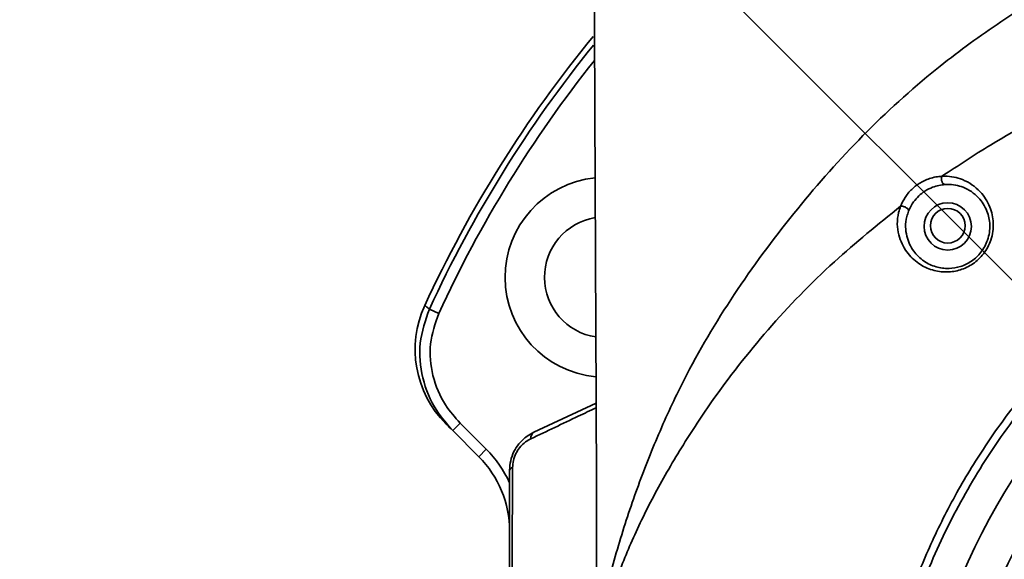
# Model space of a CAD drawing. Header units: millimetres. Extents: x 3 to 297, y 2 to 209.
# Tile 7 of 46: x 137.78 to 140.13, y 56.61 to 57.9. Entities that reach past the tile are written whole.
import ezdxf

# ---------------------------------------------------------------- set-up
doc = ezdxf.new("R2010")
doc.units = ezdxf.units.MM
doc.layers.add('尺寸线', color=5, linetype='Continuous')
doc.styles.add('SLDTEXTSTYLE2', font='TXT', dxfattribs={"width": 0.7})
doc.dimstyles.new('SLDDIMSTYLE0', dxfattribs={"dimtxt": 3, "dimasz": 3, "dimexe": 0, "dimexo": 0.0625, "dimgap": 0.75, "dimtad": 0, "dimtih": 1, "dimtoh": 1, "dimdec": 1, "dimlfac": 40, "dimrnd": 1e-09, "dimzin": 12, "dimdsep": 46, "dimtxsty": 'SLDTEXTSTYLE2', "dimsah": 1, "dimcen": 0, "dimadec": 0, "dimazin": 3, "dimtfac": 1, "dimtdec": 1, "dimtofl": 0, "dimtmove": 0, "dimatfit": 3, "dimfxl": 0, "dimfrac": 2, "dimtolj": 1, "dimtzin": 12, "dimarcsym": 0})

# ---------------------------------------------------------------- blocks, each defined once
blk = doc.blocks.new('_D')
at = {"layer": '尺寸线'}
for p, q in [((108.7159, 88.7034), (94.9076, 88.7034)), ((113.6399, 83.7795), (108.7159, 88.7034)), ((141.4495, 55.9698), (113.6399, 83.7795))]:
    blk.add_line(p, q, dxfattribs=at)
blk.add_solid([(113.6399, 83.7795), (111.8368, 86.219), (111.2004, 85.5826)], dxfattribs=at)
at = {"layer": '尺寸线', "insert": (94.9076, 92.5706), "char_height": 3, "attachment_point": 1, "style": 'SLDTEXTSTYLE2'}
blk.add_mtext('R1573.2', dxfattribs=at)

msp = doc.modelspace()

# ---------------------------------------------------------------- hatches: boundary and pattern name
at = {"layer": '尺寸线'}
h = msp.add_hatch(dxfattribs=at)
h.set_pattern_fill('DOTS', color=256, scale=2, style=0)
edge = h.paths.add_edge_path(flags=0)
edge.add_arc((141.44955, 55.96983), 39.32875, 0, 360)
edge = h.paths.add_edge_path(flags=0)
edge.add_arc((141.44955, 55.96983), 6.1375, 0, 360)

# ---------------------------------------------------------------- linework, layer by layer
at = {"color": 7, "linetype": 'Continuous', "lineweight": 35}
for p, q in [((138.75885, 57.20651), (138.78107, 57.1963)), ((139.00728, 56.91391), (139.15528, 56.98292)), ((138.81422, 56.91765), (138.8319, 56.93533)), ((138.8319, 56.93533), (138.894, 56.87323)), ((138.87632, 56.85555), (138.81422, 56.91765)), ((138.87632, 56.85555), (138.894, 56.87323))]:
    msp.add_line(p, q, dxfattribs=at)
for centre, radius in [((141.44955, 55.96983), 1.54657), ((139.99114, 57.40323), 0.05625), ((139.99114, 57.40502), 0.04125), ((141.44955, 55.96983), 1.45826)]:
    msp.add_circle(centre, radius, dxfattribs=at)
for centre, radius, start, end in [((141.44955, 55.96983), 2.975, 204.74835, 39.33708), ((141.44955, 55.96983), 2.975, 140.67336, 155.25165), ((141.44955, 55.96983), 2.96129, 140.98454, 155.31569), ((141.44955, 55.96983), 2.93683, 141.50101, 155.31569), ((139.17623, 57.28233), 0.2375, 95.71112, 264.74702), ((139.17623, 57.28233), 0.14375, 99.39368, 261.23588), ((138.97482, 57.1106), 0.25, 155.25165, 225), ((139.01564, 56.90032), 0.01596, 121.56848, 188.06782), ((138.69955, 56.67877), 0.275, 24.61998, 45), ((138.69955, 56.67877), 0.25, 0, 45), ((138.95797, 56.82088), 0.00876, 99.83393, 164.08554)]:
    msp.add_arc(centre, radius, start, end, dxfattribs=at)
for points, knots in [([(139.14965, 58.63232), (139.14972, 58.56231), (139.14986, 58.4224), (139.15028, 58.22177), (139.15079, 58.03866), (139.15133, 57.88032), (139.15185, 57.74428), (139.15233, 57.6284), (139.15276, 57.53086), (139.15316, 57.44402), (139.15353, 57.36575), (139.1539, 57.28735), (139.15428, 57.20691), (139.1547, 57.11802), (139.15513, 57.02159), (139.15555, 56.91852), (139.15592, 56.80986), (139.15619, 56.69691), (139.15628, 56.58414), (139.15619, 56.49286), (139.15595, 56.44033), (139.15588, 56.42401)], [0, 0, 0, 0, 0.0951041, 0.1900481, 0.2725324, 0.3438541, 0.4051346, 0.4573361, 0.5012761, 0.53764, 0.5753011, 0.6075999, 0.6441503, 0.6845765, 0.72834, 0.7751476, 0.8245861, 0.8759623, 0.9285869, 0.9778148, 1, 1, 1, 1]), ([(143.76267, 56.28898), (143.75885, 56.32319), (143.74801, 56.42011), (143.71158, 56.57763), (143.65552, 56.76185), (143.58327, 56.9434), (143.49447, 57.12108), (143.38566, 57.29037), (143.2611, 57.45349), (143.12295, 57.61053), (142.97728, 57.74623), (142.82951, 57.85983), (142.68292, 57.95498), (142.52604, 58.03984), (142.36233, 58.11264), (142.19478, 58.17269), (142.0232, 58.22072), (141.84598, 58.25664), (141.66539, 58.27954), (141.48391, 58.28887), (141.30225, 58.28469), (141.12063, 58.2668), (140.93903, 58.23518), (140.75944, 58.18981), (140.58492, 58.13145), (140.41829, 58.06137), (140.25887, 57.97971), (140.10663, 57.88567), (139.94642, 57.76748), (139.78612, 57.62168), (139.62978, 57.44469), (139.48822, 57.25528), (139.39443, 57.09996), (139.32886, 56.96726), (139.28228, 56.86062), (139.23348, 56.72844), (139.19192, 56.59233), (139.15916, 56.45201), (139.13912, 56.33699), (139.13208, 56.26856), (139.12997, 56.24802)], [0, 0, 0, 0, 0.0164906, 0.0467309, 0.0769737, 0.107914, 0.1388446, 0.1698374, 0.2008503, 0.2327176, 0.2645701, 0.2897101, 0.31485, 0.340715, 0.3665807, 0.3913262, 0.4160712, 0.4415026, 0.4669329, 0.4918794, 0.5170113, 0.5424048, 0.5677994, 0.5939579, 0.6201171, 0.6455293, 0.6709411, 0.697094, 0.7232466, 0.7584127, 0.7935993, 0.8301544, 0.8666787, 0.8776081, 0.8994728, 0.9214001, 0.9442108, 0.96702, 0.9901045, 1, 1, 1, 1]), ([(141.44955, 57.96684), (141.37017, 57.96484), (141.21144, 57.96083), (140.97524, 57.92846), (140.74293, 57.87689), (140.5165, 57.8045), (140.29845, 57.71185), (140.11885, 57.61591), (140.01559, 57.5478), (139.97743, 57.52262)], [0, 0, 0, 0, 0.1518385, 0.3036508, 0.4555156, 0.607352, 0.7591734, 0.910993, 1, 1, 1, 1]), ([(141.44955, 54.32536), (141.37401, 54.32837), (141.22183, 54.33442), (141.02792, 54.37695), (140.86821, 54.42946), (140.74124, 54.48357), (140.61782, 54.54888), (140.50095, 54.62414), (140.39111, 54.70876), (140.28919, 54.80179), (140.19435, 54.90429), (140.10898, 55.01399), (140.03334, 55.1302), (139.96796, 55.25172), (139.9124, 55.37984), (139.86815, 55.51161), (139.83519, 55.64647), (139.81377, 55.78278), (139.80374, 55.92207), (139.8056, 56.06089), (139.81914, 56.19906), (139.84405, 56.33478), (139.88069, 56.46953), (139.9284, 56.59992), (139.98691, 56.72581), (140.05534, 56.84564), (140.13452, 56.96067), (140.2227, 57.06791), (140.31947, 57.16722), (140.42368, 57.25767), (140.53647, 57.34001), (140.65531, 57.4121), (140.77965, 57.47386), (140.90794, 57.52467), (141.04162, 57.56508), (141.17714, 57.59349), (141.31371, 57.61114), (141.40417, 57.6133), (141.44955, 57.61438)], [0, 0, 0, 0, 0.04384667, 0.08833293, 0.11470514, 0.14145364, 0.16839327, 0.19572564, 0.22209784, 0.24884635, 0.27578597, 0.30311835, 0.32949055, 0.35623905, 0.38317868, 0.41051105, 0.43688326, 0.46372724, 0.49057122, 0.51790359, 0.5442758, 0.57111978, 0.59796376, 0.62529613, 0.65166833, 0.67851232, 0.7053563, 0.73268867, 0.75906087, 0.78580938, 0.812749, 0.84008138, 0.86645358, 0.89329756, 0.92014154, 0.94747392, 0.97364747, 1, 1, 1, 1]), ([(141.44955, 57.59588), (141.40483, 57.59481), (141.3154, 57.59266), (141.16612, 57.57347), (141.00325, 57.53689), (140.83024, 57.47683), (140.66492, 57.39805), (140.50975, 57.30077), (140.36634, 57.18691), (140.23642, 57.05783), (140.12219, 56.91467), (140.02455, 56.75975), (139.94468, 56.59494), (139.88428, 56.42205), (139.84343, 56.24355), (139.82261, 56.06159), (139.82284, 55.87845), (139.84338, 55.69648), (139.88397, 55.5179), (139.94481, 55.34515), (140.02441, 55.18025), (140.12183, 55.02516), (140.23642, 54.88229), (140.36612, 54.75303), (140.50938, 54.63892), (140.6648, 54.54207), (140.82998, 54.46293), (141.01648, 54.39836), (141.22386, 54.35305), (141.37432, 54.34693), (141.44955, 54.34387)], [0, 0, 0, 0, 0.0262694, 0.0525388, 0.088297, 0.1241692, 0.1599274, 0.1956856, 0.2315578, 0.267316, 0.3030741, 0.3389464, 0.3747045, 0.4104627, 0.4463349, 0.4820931, 0.5178513, 0.5537235, 0.5894817, 0.6252399, 0.6611121, 0.6968703, 0.7326285, 0.7685007, 0.8042589, 0.8400171, 0.8758893, 0.9116475, 0.9558237, 1, 1, 1, 1]), ([(139.97743, 57.52262), (139.97961, 57.52269), (139.99668, 57.52328), (140.02951, 57.5164), (140.06747, 57.49109), (140.0923, 57.45313), (140.10166, 57.41238), (140.09652, 57.37225), (140.07824, 57.33773), (140.05199, 57.31306), (140.02147, 57.29846), (139.99969, 57.29508), (139.97727, 57.29473), (139.95246, 57.29848), (139.91914, 57.31483), (139.89022, 57.34334), (139.87143, 57.38415), (139.86936, 57.42243), (139.87732, 57.44635), (139.87898, 57.45134)], [0, 0, 0, 0, 0.0122205, 0.0956546, 0.1936317, 0.2690544, 0.3317206, 0.3943063, 0.4486615, 0.4981856, 0.5466563, 0.5944516, 0.5968822, 0.6514586, 0.7134715, 0.7865406, 0.873973, 0.9736772, 1, 1, 1, 1]), ([(139.87898, 57.45135), (139.87898, 57.45135), (139.88163, 57.45823), (139.88858, 57.47224), (139.90423, 57.49145), (139.92477, 57.50749), (139.94974, 57.51898), (139.96773, 57.52211), (139.97743, 57.52262), (139.97743, 57.52262)], [0, 0, 0, 0, 0.00001066, 0.17860687, 0.35794684, 0.51953234, 0.73274, 0.99998934, 1, 1, 1, 1]), ([(139.89805, 57.43976), (139.89655, 57.43536), (139.88933, 57.41409), (139.89094, 57.38076), (139.90694, 57.34518), (139.932, 57.32035), (139.96148, 57.306), (139.99205, 57.30174), (140.02178, 57.30659), (140.04878, 57.31963), (140.07206, 57.34155), (140.08839, 57.3721), (140.09315, 57.40748), (140.08514, 57.44322), (140.06354, 57.47631), (140.03048, 57.49803), (140.00186, 57.50377), (139.98685, 57.50313), (139.98494, 57.50304)], [0, 0, 0, 0, 0.0263798, 0.1274874, 0.2162601, 0.2899183, 0.3518624, 0.4082763, 0.4552755, 0.5027345, 0.5511396, 0.6043308, 0.6658822, 0.7280317, 0.8036008, 0.9027894, 0.9876059, 1, 1, 1, 1]), ([(139.98494, 57.50304), (139.97512, 57.50169), (139.95956, 57.49954), (139.93779, 57.48858), (139.92188, 57.47623), (139.90846, 57.46072), (139.90144, 57.44813), (139.89852, 57.44092), (139.89805, 57.43976)], [0, 0, 0, 0, 0.3072227, 0.4873972, 0.6367421, 0.7865397, 0.9658444, 1, 1, 1, 1]), ([(139.87898, 57.45134), (139.82546, 57.40811), (139.71194, 57.31641), (139.56039, 57.159), (139.44052, 57.0056), (139.35186, 56.86932), (139.28622, 56.75379), (139.23266, 56.64153), (139.19203, 56.5352), (139.16374, 56.43749), (139.14253, 56.33708), (139.12828, 56.24099), (139.12339, 56.19096), (139.12095, 56.16595)], [0, 0, 0, 0, 0.1006504, 0.2134782, 0.3262898, 0.4015186, 0.4767497, 0.5519902, 0.6272024, 0.7024348, 0.7776708, 0.8888278, 1, 1, 1, 1]), ([(140.04821, 55.96983), (140.05096, 56.0378), (140.05528, 56.14465), (140.08326, 56.28779), (140.11448, 56.40126), (140.15582, 56.51272), (140.20642, 56.62027), (140.2654, 56.72217), (140.33258, 56.81884), (140.40844, 56.91035), (140.4918, 56.99509), (140.58118, 57.07172), (140.67657, 57.1407), (140.77845, 57.20195), (140.88516, 57.25431), (140.99486, 57.29704), (141.10771, 57.33056), (141.22412, 57.35463), (141.34215, 57.36872), (141.4598, 57.37273), (141.57739, 57.367), (141.6952, 57.35118), (141.81124, 57.32541), (141.92359, 57.29025), (142.03266, 57.24592), (142.13859, 57.192), (142.23956, 57.12927), (142.33394, 57.0589), (142.42218, 56.98097), (142.50429, 56.89503), (142.57881, 56.80242), (142.64458, 56.70477), (142.70204, 56.60203), (142.75113, 56.49374), (142.80046, 56.35363), (142.84184, 56.17879), (142.84785, 56.03999), (142.85088, 55.96983)], [0, 0, 0, 0, 0.04629059, 0.07275543, 0.09922028, 0.12645398, 0.15368769, 0.18015253, 0.20661737, 0.23385108, 0.26108478, 0.28754963, 0.31401447, 0.34124818, 0.36848188, 0.39494673, 0.42141157, 0.44864528, 0.47587898, 0.50234382, 0.52880867, 0.55604237, 0.58327608, 0.60974092, 0.63620577, 0.66343947, 0.69067318, 0.71713802, 0.74360286, 0.77083657, 0.79807027, 0.82453512, 0.85099996, 0.87823367, 0.90546737, 0.95221015, 1, 1, 1, 1]), ([(138.74778, 57.21526), (138.74863, 57.21459), (138.74989, 57.2136), (138.75665, 57.20826), (138.75885, 57.20651)], [0, 0, 0, 0, 0.6736084, 1, 1, 1, 1]), ([(138.81422, 56.91765), (138.80076, 56.93297), (138.76864, 56.9695), (138.73935, 57.04148), (138.73132, 57.12692), (138.74967, 57.17996), (138.75885, 57.20651)], [0, 0, 0, 0, 0.1952358, 0.4658117, 0.7326032, 1, 1, 1, 1]), ([(138.78107, 57.1963), (138.77283, 57.17237), (138.75635, 57.12453), (138.76379, 57.04741), (138.79049, 56.98235), (138.81965, 56.94924), (138.8319, 56.93533)], [0, 0, 0, 0, 0.2664795, 0.5327923, 0.8037, 1, 1, 1, 1]), ([(139.15532, 56.9721), (139.14119, 56.96537), (139.09052, 56.94124), (139.03783, 56.91616), (138.99984, 56.89808)], [0, 0, 0, 0, 0.2789159, 1, 1, 1, 1]), ([(138.81422, 56.91765), (138.80886, 56.92302), (138.79968, 56.9322), (138.79853, 56.93335), (138.79805, 56.93383)], [0, 0, 0, 0, 0.5844831, 1, 1, 1, 1]), ([(138.94955, 56.82328), (138.95002, 56.83076), (138.95098, 56.84584), (138.95903, 56.86769), (138.97222, 56.88824), (138.98891, 56.90412), (139.00174, 56.91096), (139.00728, 56.91391)], [0, 0, 0, 0, 0.1930009, 0.3894451, 0.5737774, 0.8159278, 1, 1, 1, 1]), ([(138.99984, 56.89808), (138.99572, 56.89585), (138.98636, 56.89079), (138.97379, 56.87883), (138.96374, 56.86315), (138.9576, 56.8464), (138.95685, 56.83513), (138.95648, 56.82951)], [0, 0, 0, 0, 0.1929784, 0.4385385, 0.6196446, 0.8103155, 1, 1, 1, 1]), ([(138.94955, 55.11638), (138.94955, 55.15073), (138.94955, 55.24933), (138.94955, 55.41512), (138.94955, 55.61782), (138.94955, 55.82697), (138.94955, 56.03569), (138.94955, 56.23863), (138.94955, 56.4358), (138.94955, 56.63108), (138.94955, 56.7592), (138.94955, 56.82328)], [0, 0, 0, 0, 0.0627629, 0.1801203, 0.2974151, 0.4187899, 0.5401211, 0.6532794, 0.7664909, 0.8832198, 1, 1, 1, 1]), ([(138.95648, 56.82951), (138.95633, 56.79824), (138.95589, 56.70429), (138.95526, 56.54442), (138.95477, 56.38052), (138.95449, 56.24638), (138.95434, 56.14409), (138.95426, 56.04119), (138.95424, 55.90352), (138.95439, 55.73006), (138.95477, 55.55751), (138.9552, 55.41967), (138.95557, 55.31631), (138.95592, 55.23329), (138.95622, 55.16463), (138.95638, 55.13012), (138.95648, 55.11014)], [0, 0, 0, 0, 0.0566752, 0.1702359, 0.2849676, 0.3429112, 0.4012776, 0.4598125, 0.5178819, 0.6348802, 0.7544253, 0.8151785, 0.8762441, 0.9373859, 0.9637727, 1, 1, 1, 1])]:
    msp.add_open_spline(points, degree=3, knots=knots, dxfattribs=at)
for points in [[(139.98494, 57.50304), (139.98421, 57.50309), (139.98275, 57.50319), (139.98065, 57.50452), (139.97883, 57.50663), (139.97741, 57.50943), (139.9765, 57.51269), (139.97619, 57.51616), (139.97645, 57.51962), (139.9771, 57.52162), (139.97743, 57.52262)], [(139.87898, 57.45134), (139.87998, 57.4514), (139.88198, 57.4515), (139.88556, 57.45084), (139.88918, 57.44962), (139.89255, 57.4479), (139.89537, 57.44586), (139.89734, 57.44369), (139.89839, 57.44154), (139.89816, 57.44036), (139.89805, 57.43976)]]:
    msp.add_open_spline(points, degree=3, dxfattribs=at)
at = {"layer": '尺寸线'}
for radius in [39.32875, 6.1375]:
    msp.add_circle((141.44955, 55.96983), radius, dxfattribs=at)

# ---------------------------------------------------------------- dimensions: what is measured, and where the dimension line sits
dim = msp.add_radius_dim(center=(141.449546, 55.969827), mpoint=(113.63992, 83.779453), dimstyle='SLDDIMSTYLE0', dxfattribs=at)
dim.commit()
dim.dimension.update_dxf_attribs({"geometry": '_D', "text_midpoint": (101.018011, 90.449279), "dimtype": 164})

doc.saveas('drawing.dxf')
